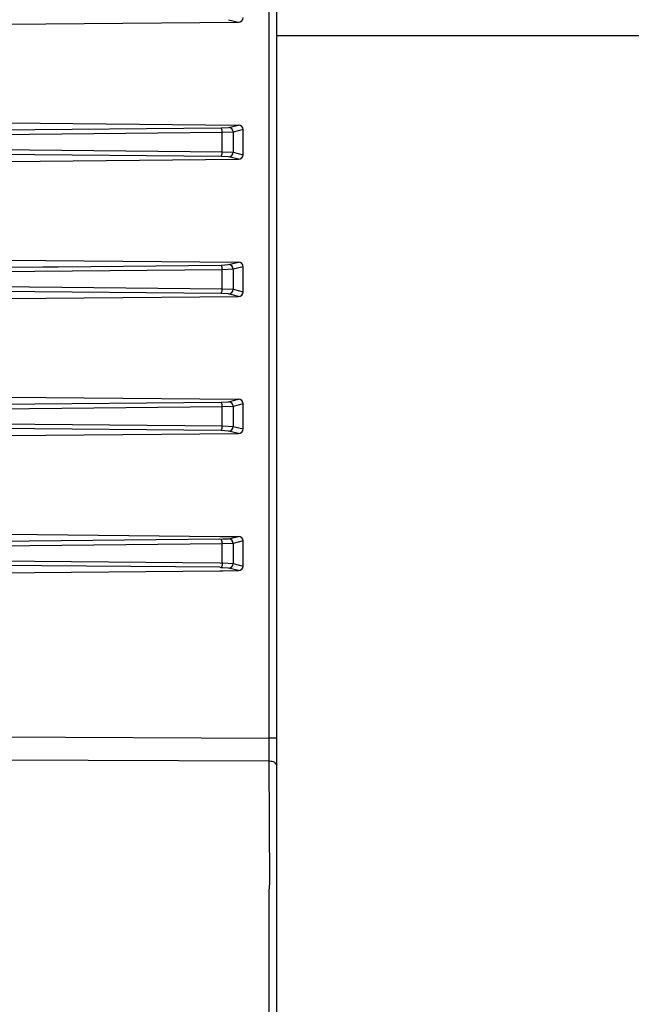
# Model space of a CAD drawing. Header units: millimetres. Extents: x -316 to 135, y 22 to 228.
# Tile 1 of 18: x -275 to -235, y 62 to 126. Entities that reach past the tile are written whole.
import ezdxf

# ---------------------------------------------------------------- set-up
doc = ezdxf.new("R2010")
doc.units = ezdxf.units.MM

# ---------------------------------------------------------------- blocks, each defined once
blk = doc.blocks.new('Lueftermanschette-SLM-80-40-20__23', base_point=(-262.1302094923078, 90.00097223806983))
at = {"color": 7, "linetype": 'Continuous'}
for p, q in [((-262.1302094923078, 92.22968792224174), (-261.9302094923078, 92.22968792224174)), ((-262.1302094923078, 90.00097223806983), (-261.9302094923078, 90.00097223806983)), ((-261.9302094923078, 90.00097223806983), (-260.9257649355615, 90.00608601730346))]:
    blk.add_line(p, q, dxfattribs=at)
at = {"color": 1, "linetype": 'Continuous'}
for p, q in [((-262.1302094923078, 92.06946946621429), (-262.0556634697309, 92.03772847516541)), ((-262.0556634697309, 92.03772847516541), (-261.9302094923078, 92.06946946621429)), ((-262.1302094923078, 90.50681478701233), (-261.9773116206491, 90.49361619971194)), ((-262.0556634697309, 90.19434698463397), (-262.1302094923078, 90.22673411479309)), ((-261.9302094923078, 90.18372096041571), (-262.0556634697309, 90.19434698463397)), ((-261.9773116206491, 90.49361619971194), (-261.9302094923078, 90.50681478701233))]:
    blk.add_line(p, q, dxfattribs=at)
blk = doc.blocks.new('Luefter-Papst-8412N-2GME__30', base_point=(-280.8302136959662, 89.08746495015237))
at = {"color": 1, "linetype": 'Continuous'}
for p, q in [((-273.6302136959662, 109.7160377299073), (-273.4302094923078, 109.7160377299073)), ((-273.4302094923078, 109.7160377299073), (-272.6302136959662, 109.7160377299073))]:
    blk.add_line(p, q, dxfattribs=at)
blk = doc.blocks.new('Luefter-kpl_1__31', base_point=(-280.8302136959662, 89.08746495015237))
blk.add_blockref('Luefter-Papst-8412N-2GME__30', (-280.8302136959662, 89.08746495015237))
blk = doc.blocks.new('Verbindungsteil_1__32', base_point=(-315.9313890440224, 21.78397685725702))
at = {"color": 1, "linetype": 'Continuous'}
for p, q in [((-258.9214832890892, 79.12992659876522), (-258.9214832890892, 174.3021488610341)), ((-261.5696900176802, 125.7647106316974), (-260.9257649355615, 125.6060860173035)), ((-261.5696900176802, 118.7673648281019), (-260.9257649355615, 118.9259894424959)), ((-292.8873895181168, 118.4610558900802), (-262.0556634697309, 118.7377284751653)), ((-261.9773116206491, 118.4384592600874), (-280.4302094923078, 118.2541419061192)), ((-262.0556634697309, 118.7377284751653), (-261.5696900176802, 118.7673648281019)), ((-261.272852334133, 118.4673814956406), (-261.9773116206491, 118.4384592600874)), ((-261.9773116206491, 117.193616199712), (-261.9773116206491, 118.4384592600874)), ((-260.6224615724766, 118.6308477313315), (-261.272852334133, 118.4673814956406)), ((-261.272852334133, 118.4673814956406), (-261.272852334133, 117.1646939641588)), ((-262.0556634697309, 116.894346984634), (-292.8873895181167, 117.1710195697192)), ((-280.4302094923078, 117.3779335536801), (-261.9773116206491, 117.193616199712)), ((-261.9773116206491, 117.193616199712), (-261.272852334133, 117.1646939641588)), ((-261.272852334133, 117.1646939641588), (-260.6224615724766, 117.0012277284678)), ((-261.5696900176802, 116.8647106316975), (-262.0556634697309, 116.894346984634)), ((-260.9257649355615, 116.7060860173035), (-261.5696900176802, 116.8647106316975)), ((-261.5696900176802, 109.8673648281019), (-260.9257649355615, 110.0259894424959)), ((-292.8873895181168, 109.5610558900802), (-273.6302136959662, 109.7160377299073)), ((-261.9773116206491, 109.5384592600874), (-280.4302094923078, 109.3541419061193)), ((-273.6302136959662, 109.7160377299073), (-273.4302094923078, 109.7160377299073)), ((-273.4302094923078, 109.7160377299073), (-272.6302136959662, 109.7160377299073)), ((-272.6302136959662, 109.7160377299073), (-262.0556634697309, 109.8377284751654)), ((-262.0556634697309, 109.8377284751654), (-261.5696900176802, 109.8673648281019)), ((-261.272852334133, 109.5673814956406), (-261.9773116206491, 109.5384592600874)), ((-261.9773116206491, 108.2936161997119), (-261.9773116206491, 109.5384592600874)), ((-260.6224615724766, 109.7308477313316), (-261.272852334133, 109.5673814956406)), ((-261.272852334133, 109.5673814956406), (-261.272852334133, 108.2646939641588)), ((-262.0556634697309, 107.994346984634), (-292.8873895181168, 108.2710195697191)), ((-280.4302094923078, 108.47793355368), (-261.9773116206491, 108.2936161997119)), ((-261.9773116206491, 108.2936161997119), (-261.272852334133, 108.2646939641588)), ((-261.272852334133, 108.2646939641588), (-260.6224615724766, 108.1012277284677)), ((-261.5696900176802, 107.9647106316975), (-262.0556634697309, 107.994346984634)), ((-260.9257649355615, 107.8060860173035), (-261.5696900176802, 107.9647106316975)), ((-261.5696900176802, 100.967364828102), (-260.9257649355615, 101.1259894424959)), ((-292.8873895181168, 100.6610558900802), (-262.0556634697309, 100.9377284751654)), ((-261.9773116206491, 100.6384592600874), (-280.4302094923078, 100.4541419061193)), ((-262.0556634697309, 100.9377284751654), (-261.5696900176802, 100.967364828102)), ((-261.272852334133, 100.6673814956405), (-261.9773116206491, 100.6384592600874)), ((-261.9773116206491, 99.39361619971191), (-261.9773116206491, 100.6384592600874)), ((-260.6224615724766, 100.8308477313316), (-261.272852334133, 100.6673814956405)), ((-261.272852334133, 100.6673814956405), (-261.272852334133, 99.36469396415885)), ((-262.0556634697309, 99.09434698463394), (-292.8873895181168, 99.37101956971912)), ((-280.4302094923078, 99.57793355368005), (-261.9773116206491, 99.39361619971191)), ((-261.5696900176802, 99.06471063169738), (-262.0556634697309, 99.09434698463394)), ((-261.9773116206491, 99.39361619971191), (-261.272852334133, 99.36469396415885)), ((-260.9257649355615, 98.90608601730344), (-261.5696900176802, 99.06471063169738)), ((-261.272852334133, 99.36469396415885), (-260.6224615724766, 99.20122772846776)), ((-292.8873895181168, 91.76105589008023), (-262.1302094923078, 92.06946946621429)), ((-262.1302094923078, 92.06946946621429), (-262.0556634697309, 92.03772847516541)), ((-262.0556634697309, 92.03772847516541), (-261.9302094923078, 92.06946946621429)), ((-261.9302094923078, 92.06946946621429), (-261.5696900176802, 92.06736482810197)), ((-261.5696900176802, 92.06736482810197), (-260.9257649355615, 92.22598944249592)), ((-261.9773116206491, 91.73845926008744), (-280.4302094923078, 91.5541419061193)), ((-261.272852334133, 91.7673814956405), (-261.9773116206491, 91.73845926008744)), ((-261.9773116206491, 90.49361619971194), (-261.9773116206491, 91.73845926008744)), ((-260.6224615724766, 91.9308477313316), (-261.272852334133, 91.7673814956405)), ((-261.272852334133, 91.7673814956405), (-261.272852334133, 90.46469396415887)), ((-262.1302094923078, 90.22673411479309), (-292.8873895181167, 90.47101956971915)), ((-280.4302094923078, 90.67793355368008), (-262.1302094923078, 90.50681478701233)), ((-262.1302094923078, 90.50681478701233), (-261.9773116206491, 90.49361619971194)), ((-262.0556634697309, 90.19434698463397), (-262.1302094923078, 90.22673411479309)), ((-261.9302094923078, 90.18372096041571), (-262.0556634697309, 90.19434698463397)), ((-261.9773116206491, 90.49361619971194), (-261.9302094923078, 90.50681478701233)), ((-261.9302094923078, 90.50681478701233), (-261.272852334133, 90.46469396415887)), ((-261.5696900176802, 90.1647106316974), (-261.9302094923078, 90.18372096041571)), ((-260.9257649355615, 90.00608601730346), (-261.5696900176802, 90.1647106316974)), ((-261.272852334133, 90.46469396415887), (-260.6224615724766, 90.30122772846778)), ((-277.9867702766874, 79.21909629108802), (-258.9214832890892, 79.12992659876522)), ((-258.4302094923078, 79.12992659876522), (-258.9214832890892, 79.12992659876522)), ((-258.9214832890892, 77.63015505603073), (-258.9214832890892, 79.12992659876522)), ((-258.9214832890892, 77.63015505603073), (-277.9867702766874, 77.71932474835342)), ((-258.8977067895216, 69.72410838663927), (-258.9214832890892, 77.63015505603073)), ((-258.9214832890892, 69.2215006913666), (-258.8977067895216, 69.72410838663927)), ((-258.9214832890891, 56.37657471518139), (-258.9214832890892, 69.2215006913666))]:
    blk.add_line(p, q, dxfattribs=at)
at = {"color": 7, "linetype": 'Continuous'}
for p, q in [((-258.4302094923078, 124.7160377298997), (-258.4302094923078, 174.3021488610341)), ((-275.9282390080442, 125.4660377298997), (-260.9257649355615, 125.6060860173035)), ((-258.4302094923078, 79.12992659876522), (-258.4302094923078, 124.7160377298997)), ((-275.9282390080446, 119.0660377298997), (-260.9257649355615, 118.9259894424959)), ((-260.6224615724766, 117.0012277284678), (-260.6224615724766, 118.6308477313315)), ((-275.9282390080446, 116.5660377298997), (-260.9257649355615, 116.7060860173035)), ((-275.9282390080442, 110.1660377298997), (-260.9257649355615, 110.0259894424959)), ((-260.6224615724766, 108.1012277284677), (-260.6224615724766, 109.7308477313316)), ((-275.9282390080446, 107.6660377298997), (-260.9257649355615, 107.8060860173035)), ((-275.9282390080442, 101.2660377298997), (-260.9257649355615, 101.1259894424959)), ((-260.6224615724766, 99.20122772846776), (-260.6224615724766, 100.8308477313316)), ((-275.9282390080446, 98.76603772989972), (-260.9257649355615, 98.90608601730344)), ((-275.9282390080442, 92.36603772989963), (-262.1302094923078, 92.22968792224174)), ((-262.1302094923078, 92.22968792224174), (-261.9302094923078, 92.22968792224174)), ((-261.9302094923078, 92.22968792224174), (-260.9257649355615, 92.22598944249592)), ((-260.6224615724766, 90.30122772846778), (-260.6224615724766, 91.9308477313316)), ((-277.9867702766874, 89.84682131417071), (-262.1302094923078, 90.00097223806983)), ((-262.1302094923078, 90.00097223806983), (-261.9302094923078, 90.00097223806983)), ((-261.9302094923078, 90.00097223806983), (-260.9257649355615, 90.00608601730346)), ((-258.4302094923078, 77.38019313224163), (-258.4302094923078, 79.12992659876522)), ((-258.4302094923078, 56.12661279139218), (-258.4302094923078, 77.38019313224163))]:
    blk.add_line(p, q, dxfattribs=at)
for centre, radius, start, end in [((-260.9229692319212, 125.9066292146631), 0.3005562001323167, 269.4670403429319, 358.9702457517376), ((-260.9229692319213, 118.6254462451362), 0.3005562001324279, 1.029754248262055, 90.53295965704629), ((-260.9229692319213, 117.0066292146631), 0.3005562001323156, 269.4670403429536, 358.9702457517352), ((-260.9229692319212, 109.7254462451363), 0.3005562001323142, 1.029754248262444, 90.53295965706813), ((-260.9229692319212, 108.106629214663), 0.3005562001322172, 269.4670403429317, 358.9702457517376), ((-260.9229692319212, 100.8254462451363), 0.3005562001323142, 1.029754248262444, 90.53295965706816), ((-260.9229692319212, 99.20662921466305), 0.3005562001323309, 269.4670403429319, 358.9702457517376), ((-260.9229692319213, 91.9254462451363), 0.3005562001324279, 1.029754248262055, 90.53295965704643), ((-260.9229692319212, 90.30662921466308), 0.3005562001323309, 269.4670403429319, 358.9702457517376)]:
    blk.add_arc(centre, radius, start, end, dxfattribs=at)
at = {"color": 1, "linetype": 'Continuous'}
for centre, radius, start, end in [((-261.5728523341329, 118.4673814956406), 0.2999999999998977, 0, 89.39603086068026), ((-261.5728523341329, 117.1646939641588), 0.2999999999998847, 270.6039691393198, 0), ((-261.5728523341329, 109.5673814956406), 0.2999999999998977, 0, 89.39603086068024), ((-261.5728523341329, 108.2646939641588), 0.2999999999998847, 270.6039691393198, 0), ((-261.5728523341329, 100.6673814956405), 0.2999999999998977, 0, 89.39603086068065), ((-261.5728523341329, 99.36469396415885), 0.3000000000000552, 270.6039691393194, 0), ((-261.5728523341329, 91.7673814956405), 0.2999999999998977, 0, 89.39603086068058), ((-261.5728523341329, 90.46469396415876), 0.2999999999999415, 270.6039691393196, 2.171258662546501e-11)]:
    blk.add_arc(centre, radius, start, end, dxfattribs=at)
for points in [[(-261.9773116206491, 118.4384592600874), (-261.9886982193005, 118.5836387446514), (-262.0166234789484, 118.6903008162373), (-262.0556634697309, 118.7377284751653)], [(-262.0556634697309, 116.894346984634), (-262.0166234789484, 116.9417746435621), (-261.9886982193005, 117.0484367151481), (-261.9773116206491, 117.193616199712)], [(-261.9773116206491, 109.5384592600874), (-261.9886982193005, 109.6836387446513), (-262.0166234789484, 109.7903008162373), (-262.0556634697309, 109.8377284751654)], [(-262.0556634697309, 107.994346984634), (-262.0166234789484, 108.0417746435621), (-261.9886982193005, 108.148436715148), (-261.9773116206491, 108.2936161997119)], [(-261.9773116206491, 100.6384592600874), (-261.9886982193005, 100.7836387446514), (-262.0166234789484, 100.8903008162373), (-262.0556634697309, 100.9377284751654)], [(-262.0556634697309, 99.09434698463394), (-262.0166234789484, 99.14177464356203), (-261.9886982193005, 99.248436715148), (-261.9773116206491, 99.39361619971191)], [(-261.9773116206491, 91.73845926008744), (-261.9886982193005, 91.8836387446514), (-262.0166234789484, 91.99030081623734), (-262.0556634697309, 92.03772847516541)], [(-261.9773116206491, 90.49361619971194), (-261.9886982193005, 90.34843671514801), (-262.0166234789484, 90.24177464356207), (-262.0556634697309, 90.19434698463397)], [(-258.4302094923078, 77.38019313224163), (-258.5736496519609, 77.55538832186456), (-258.9214832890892, 77.63015505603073)]]:
    blk.add_spline(points, degree=3, dxfattribs=at)
blk = doc.blocks.new('EMV-Dichtung-LAIRD-4096-90mm_1_2__40', base_point=(-253.4302094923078, 124.7160377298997))
at = {"color": 7, "linetype": 'Continuous'}
blk.add_line((-221.6923349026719, 124.7160377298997), (-253.4302094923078, 124.7160377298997), dxfattribs=at)
blk = doc.blocks.new('Gehaeuseschale-unten-PSU__75', base_point=(-308.430209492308, 36.71603772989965))
at = {"color": 7, "linetype": 'Continuous'}
for p, q in [((-253.4302094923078, 124.7160377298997), (-258.4302094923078, 124.7160377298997)), ((-221.6923349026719, 124.7160377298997), (-253.4302094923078, 124.7160377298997))]:
    blk.add_line(p, q, dxfattribs=at)
blk = doc.blocks.new('Netzteil-S360__79', base_point=(-315.9313890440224, 21.78179998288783))
for name, p in [('Verbindungsteil_1__32', (-315.9313890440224, 21.78397685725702)), ('Luefter-kpl_1__31', (-280.8302136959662, 89.08746495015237)), ('Lueftermanschette-SLM-80-40-20__23', (-262.1302094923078, 90.00097223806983)), ('Gehaeuseschale-unten-PSU__75', (-308.430209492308, 36.71603772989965)), ('EMV-Dichtung-LAIRD-4096-90mm_1_2__40', (-253.4302094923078, 124.7160377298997))]:
    blk.add_blockref(name, p)
blk = doc.blocks.new('SA_LinksA', base_point=(-90.68020950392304, 124.99999998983))
blk.add_blockref('Netzteil-S360__79', (-315.9313890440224, 21.78179998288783))

msp = doc.modelspace()

# ---------------------------------------------------------------- block references
msp.add_blockref('SA_LinksA', (-90.68020950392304, 124.99999998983))

doc.saveas('drawing.dxf')
